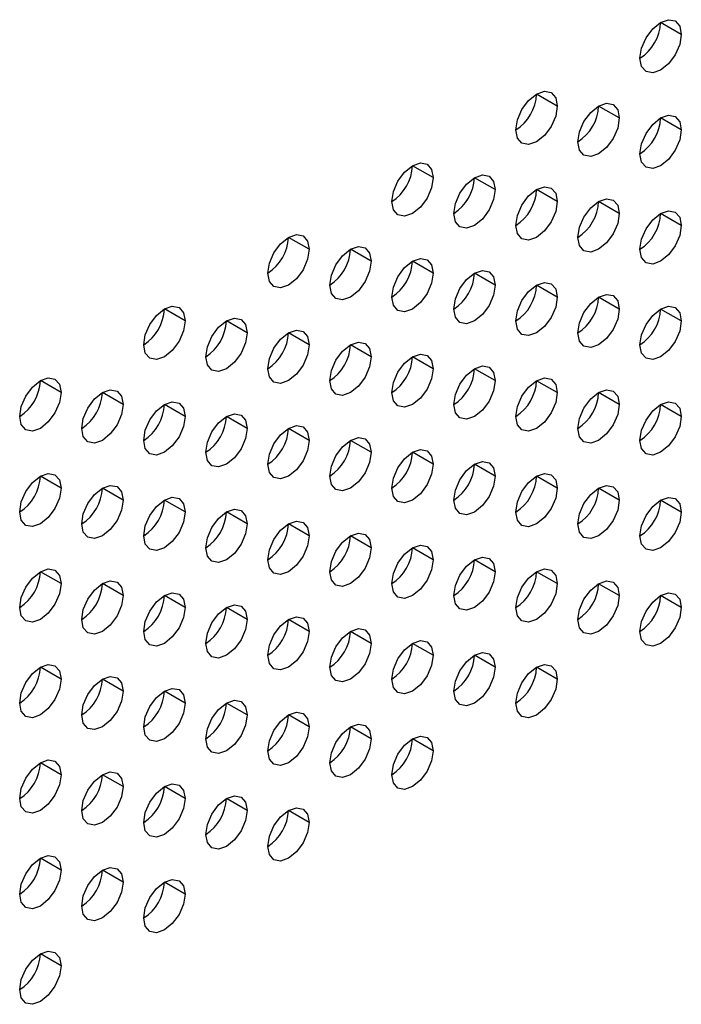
# Model space of a CAD drawing. Header units: millimetres. Extents: x 0 to 1118, y 0 to 864.
# Tile 248 of 256: x 964 to 967, y 711 to 715. Entities that reach past the tile are written whole.
import ezdxf

# ---------------------------------------------------------------- set-up
doc = ezdxf.new("R2010")
doc.units = ezdxf.units.MM

msp = doc.modelspace()

# ---------------------------------------------------------------- linework, layer by layer
at = {"color": 7, "linetype": 'Continuous', "lineweight": 25}
for p, q in [((966.9663, 715.12), (966.8779, 715.171)), ((966.436, 714.8138), (966.3476, 714.8648)), ((966.7011, 714.7628), (966.6127, 714.8138)), ((966.9663, 714.7117), (966.8779, 714.7627)), ((965.9056, 714.5077), (965.8172, 714.5587)), ((966.1708, 714.4566), (966.0824, 714.5076)), ((966.436, 714.4055), (966.3476, 714.4566)), ((966.7011, 714.3545), (966.6127, 714.4055)), ((966.9663, 714.3034), (966.8779, 714.3544)), ((965.3753, 714.2015), (965.2869, 714.2525)), ((965.6405, 714.1504), (965.5521, 714.2015)), ((965.9056, 714.0994), (965.8172, 714.1504)), ((966.1708, 714.0483), (966.0824, 714.0994)), ((966.436, 713.9973), (966.3476, 714.0483)), ((966.7011, 713.9462), (966.6127, 713.9972)), ((964.845, 713.8953), (964.7566, 713.9464)), ((966.9663, 713.8952), (966.8779, 713.9462)), ((965.1101, 713.8443), (965.0217, 713.8953)), ((965.3753, 713.7932), (965.2869, 713.8443)), ((965.6405, 713.7422), (965.5521, 713.7932)), ((965.9056, 713.6911), (965.8172, 713.7421)), ((966.1708, 713.6401), (966.0824, 713.6911)), ((964.3146, 713.5892), (964.2263, 713.6402)), ((966.436, 713.589), (966.3476, 713.64)), ((964.5798, 713.5381), (964.4914, 713.5892)), ((966.7011, 713.5379), (966.6127, 713.589)), ((964.845, 713.4871), (964.7566, 713.5381)), ((966.9663, 713.4869), (966.8779, 713.5379)), ((965.1101, 713.436), (965.0217, 713.487)), ((965.3753, 713.385), (965.2869, 713.436)), ((965.6405, 713.3339), (965.5521, 713.3849)), ((965.9056, 713.2828), (965.8172, 713.3339)), ((966.1708, 713.2318), (966.0824, 713.2828)), ((964.3146, 713.1809), (964.2263, 713.232)), ((966.436, 713.1807), (966.3476, 713.2318)), ((964.5798, 713.1299), (964.4914, 713.1809)), ((966.7011, 713.1297), (966.6127, 713.1807)), ((964.845, 713.0788), (964.7566, 713.1298)), ((966.9663, 713.0786), (966.8779, 713.1296)), ((965.1101, 713.0278), (965.0217, 713.0788)), ((965.3753, 712.9767), (965.2869, 713.0277)), ((965.6405, 712.9256), (965.5521, 712.9767)), ((965.9056, 712.8746), (965.8172, 712.9256)), ((966.1708, 712.8235), (966.0824, 712.8745)), ((964.3146, 712.7727), (964.2263, 712.8237)), ((966.436, 712.7725), (966.3476, 712.8235)), ((964.5798, 712.7216), (964.4914, 712.7726)), ((966.7011, 712.7214), (966.6127, 712.7724)), ((964.845, 712.6705), (964.7566, 712.7216)), ((966.9663, 712.6703), (966.8779, 712.7214)), ((965.1101, 712.6195), (965.0217, 712.6705)), ((965.3753, 712.5684), (965.2869, 712.6194)), ((965.6405, 712.5174), (965.5521, 712.5684)), ((965.9056, 712.4663), (965.8172, 712.5173)), ((966.1708, 712.4152), (966.0824, 712.4663)), ((964.3146, 712.3644), (964.2263, 712.4154)), ((966.436, 712.3642), (966.3476, 712.4152)), ((964.5798, 712.3133), (964.4914, 712.3644)), ((964.845, 712.2623), (964.7566, 712.3133)), ((965.1101, 712.2112), (965.0217, 712.2622)), ((965.3753, 712.1602), (965.2869, 712.2112)), ((965.6405, 712.1091), (965.5521, 712.1601)), ((965.9056, 712.058), (965.8172, 712.1091)), ((964.3146, 711.9561), (964.2263, 712.0071)), ((964.5798, 711.9051), (964.4914, 711.9561)), ((964.845, 711.854), (964.7566, 711.905)), ((965.1101, 711.8029), (965.0217, 711.854)), ((965.3753, 711.7519), (965.2869, 711.8029)), ((964.3146, 711.5478), (964.2263, 711.5989)), ((964.5798, 711.4968), (964.4914, 711.5478)), ((964.845, 711.4457), (964.7566, 711.4968)), ((964.3146, 711.1396), (964.2263, 711.1906))]:
    msp.add_line(p, q, dxfattribs=at)
at = {"color": 7, "linetype": 'Continuous', "lineweight": 25, "flags": 128}
for points in [[(966.7895, 715.0179), (966.7962, 715.0609), (966.8154, 715.105), (966.8441, 715.1437), (966.8779, 715.171), (966.9117, 715.1828), (966.9404, 715.1772), (966.9596, 715.1551), (966.9663, 715.12)], [(966.9663, 715.12), (966.9596, 715.077), (966.9404, 715.0328), (966.9117, 714.9942), (966.8779, 714.9669), (966.8441, 714.9551), (966.8154, 714.9607), (966.7962, 714.9827), (966.7895, 715.0179)], [(966.2592, 714.7118), (966.2659, 714.7547), (966.2851, 714.7989), (966.3137, 714.8376), (966.3476, 714.8649), (966.3814, 714.8766), (966.4101, 714.871), (966.4292, 714.849), (966.436, 714.8138)], [(966.5243, 714.6607), (966.5311, 714.7036), (966.5502, 714.7478), (966.5789, 714.7865), (966.6127, 714.8138), (966.6466, 714.8255), (966.6752, 714.82), (966.6944, 714.7979), (966.7011, 714.7628)], [(966.436, 714.8138), (966.4292, 714.7709), (966.4101, 714.7267), (966.3814, 714.688), (966.3476, 714.6607), (966.3137, 714.649), (966.2851, 714.6545), (966.2659, 714.6766), (966.2592, 714.7118)], [(966.7011, 714.7628), (966.6944, 714.7198), (966.6752, 714.6756), (966.6466, 714.637), (966.6127, 714.6097), (966.5789, 714.5979), (966.5502, 714.6035), (966.5311, 714.6255), (966.5243, 714.6607)], [(966.7895, 714.6096), (966.7962, 714.6526), (966.8154, 714.6968), (966.8441, 714.7354), (966.8779, 714.7627), (966.9117, 714.7745), (966.9404, 714.7689), (966.9596, 714.7469), (966.9663, 714.7117)], [(966.9663, 714.7117), (966.9596, 714.6687), (966.9404, 714.6246), (966.9117, 714.5859), (966.8779, 714.5586), (966.8441, 714.5468), (966.8154, 714.5524), (966.7962, 714.5745), (966.7895, 714.6096)], [(965.7289, 714.4056), (965.7356, 714.4485), (965.7547, 714.4927), (965.7834, 714.5314), (965.8172, 714.5587), (965.8511, 714.5705), (965.8797, 714.5649), (965.8989, 714.5428), (965.9056, 714.5077)], [(965.9056, 714.5077), (965.8989, 714.4647), (965.8797, 714.4205), (965.8511, 714.3819), (965.8172, 714.3546), (965.7834, 714.3428), (965.7547, 714.3484), (965.7356, 714.3704), (965.7289, 714.4056)], [(965.994, 714.3545), (966.0007, 714.3975), (966.0199, 714.4417), (966.0486, 714.4803), (966.0824, 714.5076), (966.1162, 714.5194), (966.1449, 714.5138), (966.1641, 714.4918), (966.1708, 714.4566)], [(966.1708, 714.4566), (966.1641, 714.4137), (966.1449, 714.3695), (966.1162, 714.3308), (966.0824, 714.3035), (966.0486, 714.2917), (966.0199, 714.2973), (966.0007, 714.3194), (965.994, 714.3545)], [(966.2592, 714.3035), (966.2659, 714.3464), (966.2851, 714.3906), (966.3137, 714.4293), (966.3476, 714.4566), (966.3814, 714.4683), (966.4101, 714.4628), (966.4292, 714.4407), (966.436, 714.4055)], [(966.436, 714.4055), (966.4292, 714.3626), (966.4101, 714.3184), (966.3814, 714.2797), (966.3476, 714.2524), (966.3137, 714.2407), (966.2851, 714.2463), (966.2659, 714.2683), (966.2592, 714.3035)], [(966.5243, 714.2524), (966.5311, 714.2954), (966.5502, 714.3395), (966.5789, 714.3782), (966.6127, 714.4055), (966.6466, 714.4173), (966.6752, 714.4117), (966.6944, 714.3897), (966.7011, 714.3545)], [(966.7895, 714.2014), (966.7962, 714.2443), (966.8154, 714.2885), (966.8441, 714.3272), (966.8779, 714.3545), (966.9117, 714.3662), (966.9404, 714.3606), (966.9596, 714.3386), (966.9663, 714.3034)], [(966.7011, 714.3545), (966.6944, 714.3115), (966.6752, 714.2674), (966.6466, 714.2287), (966.6127, 714.2014), (966.5789, 714.1896), (966.5502, 714.1952), (966.5311, 714.2173), (966.5243, 714.2524)], [(966.9663, 714.3034), (966.9596, 714.2605), (966.9404, 714.2163), (966.9117, 714.1776), (966.8779, 714.1503), (966.8441, 714.1386), (966.8154, 714.1441), (966.7962, 714.1662), (966.7895, 714.2014)], [(965.1985, 714.0995), (965.2053, 714.1424), (965.2244, 714.1866), (965.2531, 714.2252), (965.2869, 714.2525), (965.3207, 714.2643), (965.3494, 714.2587), (965.3686, 714.2367), (965.3753, 714.2015)], [(965.3753, 714.2015), (965.3686, 714.1586), (965.3494, 714.1144), (965.3207, 714.0757), (965.2869, 714.0484), (965.2531, 714.0367), (965.2244, 714.0422), (965.2053, 714.0643), (965.1985, 714.0995)], [(965.4637, 714.0484), (965.4704, 714.0913), (965.4896, 714.1355), (965.5183, 714.1742), (965.5521, 714.2015), (965.5859, 714.2132), (965.6146, 714.2077), (965.6337, 714.1856), (965.6405, 714.1504)], [(965.6405, 714.1504), (965.6337, 714.1075), (965.6146, 714.0633), (965.5859, 714.0246), (965.5521, 713.9974), (965.5183, 713.9856), (965.4896, 713.9912), (965.4704, 714.0132), (965.4637, 714.0484)], [(965.7289, 713.9973), (965.7356, 714.0403), (965.7547, 714.0845), (965.7834, 714.1231), (965.8172, 714.1504), (965.8511, 714.1622), (965.8797, 714.1566), (965.8989, 714.1346), (965.9056, 714.0994)], [(965.994, 713.9463), (966.0007, 713.9892), (966.0199, 714.0334), (966.0486, 714.0721), (966.0824, 714.0994), (966.1162, 714.1111), (966.1449, 714.1056), (966.1641, 714.0835), (966.1708, 714.0483)], [(965.9056, 714.0994), (965.8989, 714.0564), (965.8797, 714.0123), (965.8511, 713.9736), (965.8172, 713.9463), (965.7834, 713.9345), (965.7547, 713.9401), (965.7356, 713.9622), (965.7289, 713.9973)], [(966.1708, 714.0483), (966.1641, 714.0054), (966.1449, 713.9612), (966.1162, 713.9225), (966.0824, 713.8952), (966.0486, 713.8835), (966.0199, 713.889), (966.0007, 713.9111), (965.994, 713.9463)], [(966.2592, 713.8952), (966.2659, 713.9382), (966.2851, 713.9823), (966.3137, 714.021), (966.3476, 714.0483), (966.3814, 714.0601), (966.4101, 714.0545), (966.4292, 714.0324), (966.436, 713.9973)], [(966.436, 713.9973), (966.4292, 713.9543), (966.4101, 713.9102), (966.3814, 713.8715), (966.3476, 713.8442), (966.3137, 713.8324), (966.2851, 713.838), (966.2659, 713.86), (966.2592, 713.8952)], [(966.5243, 713.8442), (966.5311, 713.8871), (966.5502, 713.9313), (966.5789, 713.97), (966.6127, 713.9973), (966.6466, 714.009), (966.6752, 714.0034), (966.6944, 713.9814), (966.7011, 713.9462)], [(964.6682, 713.7933), (964.6749, 713.8362), (964.6941, 713.8804), (964.7228, 713.9191), (964.7566, 713.9464), (964.7904, 713.9581), (964.8191, 713.9526), (964.8382, 713.9305), (964.845, 713.8953)], [(966.7011, 713.9462), (966.6944, 713.9033), (966.6752, 713.8591), (966.6466, 713.8204), (966.6127, 713.7931), (966.5789, 713.7814), (966.5502, 713.7869), (966.5311, 713.809), (966.5243, 713.8442)], [(966.7895, 713.7931), (966.7962, 713.836), (966.8154, 713.8802), (966.8441, 713.9189), (966.8779, 713.9462), (966.9117, 713.958), (966.9404, 713.9524), (966.9596, 713.9303), (966.9663, 713.8952)], [(964.845, 713.8953), (964.8382, 713.8524), (964.8191, 713.8082), (964.7904, 713.7696), (964.7566, 713.7423), (964.7228, 713.7305), (964.6941, 713.7361), (964.6749, 713.7581), (964.6682, 713.7933)], [(964.9334, 713.7422), (964.9401, 713.7852), (964.9592, 713.8294), (964.9879, 713.868), (965.0217, 713.8953), (965.0556, 713.9071), (965.0842, 713.9015), (965.1034, 713.8795), (965.1101, 713.8443)], [(966.9663, 713.8952), (966.9596, 713.8522), (966.9404, 713.808), (966.9117, 713.7694), (966.8779, 713.7421), (966.8441, 713.7303), (966.8154, 713.7359), (966.7962, 713.7579), (966.7895, 713.7931)], [(965.1985, 713.6912), (965.2053, 713.7341), (965.2244, 713.7783), (965.2531, 713.817), (965.2869, 713.8443), (965.3207, 713.856), (965.3494, 713.8505), (965.3686, 713.8284), (965.3753, 713.7932)], [(965.1101, 713.8443), (965.1034, 713.8013), (965.0842, 713.7572), (965.0556, 713.7185), (965.0217, 713.6912), (964.9879, 713.6794), (964.9592, 713.685), (964.9401, 713.7071), (964.9334, 713.7422)], [(965.3753, 713.7932), (965.3686, 713.7503), (965.3494, 713.7061), (965.3207, 713.6674), (965.2869, 713.6401), (965.2531, 713.6284), (965.2244, 713.634), (965.2053, 713.656), (965.1985, 713.6912)], [(965.4637, 713.6401), (965.4704, 713.6831), (965.4896, 713.7272), (965.5183, 713.7659), (965.5521, 713.7932), (965.5859, 713.805), (965.6146, 713.7994), (965.6337, 713.7773), (965.6405, 713.7422)], [(965.6405, 713.7422), (965.6337, 713.6992), (965.6146, 713.6551), (965.5859, 713.6164), (965.5521, 713.5891), (965.5183, 713.5773), (965.4896, 713.5829), (965.4704, 713.6049), (965.4637, 713.6401)], [(965.7289, 713.5891), (965.7356, 713.632), (965.7547, 713.6762), (965.7834, 713.7149), (965.8172, 713.7422), (965.8511, 713.7539), (965.8797, 713.7483), (965.8989, 713.7263), (965.9056, 713.6911)], [(965.9056, 713.6911), (965.8989, 713.6482), (965.8797, 713.604), (965.8511, 713.5653), (965.8172, 713.538), (965.7834, 713.5263), (965.7547, 713.5318), (965.7356, 713.5539), (965.7289, 713.5891)], [(965.994, 713.538), (966.0007, 713.5809), (966.0199, 713.6251), (966.0486, 713.6638), (966.0824, 713.6911), (966.1162, 713.7029), (966.1449, 713.6973), (966.1641, 713.6752), (966.1708, 713.6401)], [(964.1379, 713.4871), (964.1446, 713.5301), (964.1638, 713.5743), (964.1924, 713.6129), (964.2263, 713.6402), (964.2601, 713.652), (964.2888, 713.6464), (964.3079, 713.6244), (964.3146, 713.5892)], [(966.2592, 713.4869), (966.2659, 713.5299), (966.2851, 713.5741), (966.3137, 713.6127), (966.3476, 713.64), (966.3814, 713.6518), (966.4101, 713.6462), (966.4292, 713.6242), (966.436, 713.589)], [(964.403, 713.4361), (964.4098, 713.479), (964.4289, 713.5232), (964.4576, 713.5619), (964.4914, 713.5892), (964.5252, 713.6009), (964.5539, 713.5954), (964.5731, 713.5733), (964.5798, 713.5381)], [(966.1708, 713.6401), (966.1641, 713.5971), (966.1449, 713.5529), (966.1162, 713.5143), (966.0824, 713.487), (966.0486, 713.4752), (966.0199, 713.4808), (966.0007, 713.5028), (965.994, 713.538)], [(966.5243, 713.4359), (966.5311, 713.4788), (966.5502, 713.523), (966.5789, 713.5617), (966.6127, 713.589), (966.6466, 713.6007), (966.6752, 713.5952), (966.6944, 713.5731), (966.7011, 713.5379)], [(964.3146, 713.5892), (964.3079, 713.5463), (964.2888, 713.5021), (964.2601, 713.4634), (964.2263, 713.4361), (964.1924, 713.4243), (964.1638, 713.4299), (964.1446, 713.452), (964.1379, 713.4871)], [(966.436, 713.589), (966.4292, 713.5461), (966.4101, 713.5019), (966.3814, 713.4632), (966.3476, 713.4359), (966.3137, 713.4241), (966.2851, 713.4297), (966.2659, 713.4518), (966.2592, 713.4869)], [(964.5798, 713.5381), (964.5731, 713.4952), (964.5539, 713.451), (964.5252, 713.4123), (964.4914, 713.385), (964.4576, 713.3733), (964.4289, 713.3789), (964.4098, 713.4009), (964.403, 713.4361)], [(964.6682, 713.385), (964.6749, 713.428), (964.6941, 713.4721), (964.7228, 713.5108), (964.7566, 713.5381), (964.7904, 713.5499), (964.8191, 713.5443), (964.8382, 713.5223), (964.845, 713.4871)], [(966.7011, 713.5379), (966.6944, 713.495), (966.6752, 713.4508), (966.6466, 713.4121), (966.6127, 713.3848), (966.5789, 713.3731), (966.5502, 713.3787), (966.5311, 713.4007), (966.5243, 713.4359)], [(966.7895, 713.3848), (966.7962, 713.4278), (966.8154, 713.4719), (966.8441, 713.5106), (966.8779, 713.5379), (966.9117, 713.5497), (966.9404, 713.5441), (966.9596, 713.5221), (966.9663, 713.4869)], [(964.845, 713.4871), (964.8382, 713.4441), (964.8191, 713.4), (964.7904, 713.3613), (964.7566, 713.334), (964.7228, 713.3222), (964.6941, 713.3278), (964.6749, 713.3499), (964.6682, 713.385)], [(964.9334, 713.334), (964.9401, 713.3769), (964.9592, 713.4211), (964.9879, 713.4598), (965.0217, 713.4871), (965.0556, 713.4988), (965.0842, 713.4932), (965.1034, 713.4712), (965.1101, 713.436)], [(966.9663, 713.4869), (966.9596, 713.4439), (966.9404, 713.3998), (966.9117, 713.3611), (966.8779, 713.3338), (966.8441, 713.322), (966.8154, 713.3276), (966.7962, 713.3497), (966.7895, 713.3848)], [(965.1101, 713.436), (965.1034, 713.3931), (965.0842, 713.3489), (965.0556, 713.3102), (965.0217, 713.2829), (964.9879, 713.2712), (964.9592, 713.2767), (964.9401, 713.2988), (964.9334, 713.334)], [(965.1985, 713.2829), (965.2053, 713.3259), (965.2244, 713.37), (965.2531, 713.4087), (965.2869, 713.436), (965.3207, 713.4478), (965.3494, 713.4422), (965.3686, 713.4201), (965.3753, 713.385)], [(965.4637, 713.2319), (965.4704, 713.2748), (965.4896, 713.319), (965.5183, 713.3576), (965.5521, 713.3849), (965.5859, 713.3967), (965.6146, 713.3911), (965.6337, 713.3691), (965.6405, 713.3339)], [(965.3753, 713.385), (965.3686, 713.342), (965.3494, 713.2978), (965.3207, 713.2592), (965.2869, 713.2319), (965.2531, 713.2201), (965.2244, 713.2257), (965.2053, 713.2477), (965.1985, 713.2829)], [(965.6405, 713.3339), (965.6337, 713.291), (965.6146, 713.2468), (965.5859, 713.2081), (965.5521, 713.1808), (965.5183, 713.1691), (965.4896, 713.1746), (965.4704, 713.1967), (965.4637, 713.2319)], [(965.7289, 713.1808), (965.7356, 713.2237), (965.7547, 713.2679), (965.7834, 713.3066), (965.8172, 713.3339), (965.8511, 713.3456), (965.8797, 713.3401), (965.8989, 713.318), (965.9056, 713.2828)], [(965.9056, 713.2828), (965.8989, 713.2399), (965.8797, 713.1957), (965.8511, 713.157), (965.8172, 713.1298), (965.7834, 713.118), (965.7547, 713.1236), (965.7356, 713.1456), (965.7289, 713.1808)], [(965.994, 713.1297), (966.0007, 713.1727), (966.0199, 713.2169), (966.0486, 713.2555), (966.0824, 713.2828), (966.1162, 713.2946), (966.1449, 713.289), (966.1641, 713.267), (966.1708, 713.2318)], [(964.1379, 713.0789), (964.1446, 713.1218), (964.1638, 713.166), (964.1924, 713.2047), (964.2263, 713.232), (964.2601, 713.2437), (964.2888, 713.2382), (964.3079, 713.2161), (964.3146, 713.1809)], [(966.1708, 713.2318), (966.1641, 713.1888), (966.1449, 713.1447), (966.1162, 713.106), (966.0824, 713.0787), (966.0486, 713.0669), (966.0199, 713.0725), (966.0007, 713.0946), (965.994, 713.1297)], [(966.2592, 713.0787), (966.2659, 713.1216), (966.2851, 713.1658), (966.3137, 713.2045), (966.3476, 713.2318), (966.3814, 713.2435), (966.4101, 713.238), (966.4292, 713.2159), (966.436, 713.1807)], [(964.3146, 713.1809), (964.3079, 713.138), (964.2888, 713.0938), (964.2601, 713.0551), (964.2263, 713.0278), (964.1924, 713.0161), (964.1638, 713.0216), (964.1446, 713.0437), (964.1379, 713.0789)], [(964.403, 713.0278), (964.4098, 713.0708), (964.4289, 713.1149), (964.4576, 713.1536), (964.4914, 713.1809), (964.5252, 713.1927), (964.5539, 713.1871), (964.5731, 713.165), (964.5798, 713.1299)], [(966.436, 713.1807), (966.4292, 713.1378), (966.4101, 713.0936), (966.3814, 713.0549), (966.3476, 713.0276), (966.3137, 713.0159), (966.2851, 713.0214), (966.2659, 713.0435), (966.2592, 713.0787)], [(966.5243, 713.0276), (966.5311, 713.0706), (966.5502, 713.1147), (966.5789, 713.1534), (966.6127, 713.1807), (966.6466, 713.1925), (966.6752, 713.1869), (966.6944, 713.1648), (966.7011, 713.1297)], [(964.6682, 712.9768), (964.6749, 713.0197), (964.6941, 713.0639), (964.7228, 713.1026), (964.7566, 713.1299), (964.7904, 713.1416), (964.8191, 713.136), (964.8382, 713.114), (964.845, 713.0788)], [(966.7895, 712.9766), (966.7962, 713.0195), (966.8154, 713.0637), (966.8441, 713.1024), (966.8779, 713.1297), (966.9117, 713.1414), (966.9404, 713.1358), (966.9596, 713.1138), (966.9663, 713.0786)], [(964.5798, 713.1299), (964.5731, 713.0869), (964.5539, 713.0428), (964.5252, 713.0041), (964.4914, 712.9768), (964.4576, 712.965), (964.4289, 712.9706), (964.4098, 712.9926), (964.403, 713.0278)], [(966.7011, 713.1297), (966.6944, 713.0867), (966.6752, 713.0426), (966.6466, 713.0039), (966.6127, 712.9766), (966.5789, 712.9648), (966.5502, 712.9704), (966.5311, 712.9924), (966.5243, 713.0276)], [(964.845, 713.0788), (964.8382, 713.0359), (964.8191, 712.9917), (964.7904, 712.953), (964.7566, 712.9257), (964.7228, 712.914), (964.6941, 712.9195), (964.6749, 712.9416), (964.6682, 712.9768)], [(964.9334, 712.9257), (964.9401, 712.9686), (964.9592, 713.0128), (964.9879, 713.0515), (965.0217, 713.0788), (965.0556, 713.0905), (965.0842, 713.085), (965.1034, 713.0629), (965.1101, 713.0278)], [(966.9663, 713.0786), (966.9596, 713.0357), (966.9404, 712.9915), (966.9117, 712.9528), (966.8779, 712.9255), (966.8441, 712.9138), (966.8154, 712.9193), (966.7962, 712.9414), (966.7895, 712.9766)], [(965.1101, 713.0278), (965.1034, 712.9848), (965.0842, 712.9406), (965.0556, 712.902), (965.0217, 712.8747), (964.9879, 712.8629), (964.9592, 712.8685), (964.9401, 712.8905), (964.9334, 712.9257)], [(965.1985, 712.8746), (965.2053, 712.9176), (965.2244, 712.9618), (965.2531, 713.0004), (965.2869, 713.0277), (965.3207, 713.0395), (965.3494, 713.0339), (965.3686, 713.0119), (965.3753, 712.9767)], [(965.3753, 712.9767), (965.3686, 712.9337), (965.3494, 712.8896), (965.3207, 712.8509), (965.2869, 712.8236), (965.2531, 712.8118), (965.2244, 712.8174), (965.2053, 712.8395), (965.1985, 712.8746)], [(965.4637, 712.8236), (965.4704, 712.8665), (965.4896, 712.9107), (965.5183, 712.9494), (965.5521, 712.9767), (965.5859, 712.9884), (965.6146, 712.9829), (965.6337, 712.9608), (965.6405, 712.9256)], [(965.7289, 712.7725), (965.7356, 712.8155), (965.7547, 712.8596), (965.7834, 712.8983), (965.8172, 712.9256), (965.8511, 712.9374), (965.8797, 712.9318), (965.8989, 712.9097), (965.9056, 712.8746)], [(965.6405, 712.9256), (965.6337, 712.8827), (965.6146, 712.8385), (965.5859, 712.7998), (965.5521, 712.7725), (965.5183, 712.7608), (965.4896, 712.7664), (965.4704, 712.7884), (965.4637, 712.8236)], [(965.994, 712.7215), (966.0007, 712.7644), (966.0199, 712.8086), (966.0486, 712.8473), (966.0824, 712.8746), (966.1162, 712.8863), (966.1449, 712.8807), (966.1641, 712.8587), (966.1708, 712.8235)], [(965.9056, 712.8746), (965.8989, 712.8316), (965.8797, 712.7875), (965.8511, 712.7488), (965.8172, 712.7215), (965.7834, 712.7097), (965.7547, 712.7153), (965.7356, 712.7373), (965.7289, 712.7725)], [(964.1379, 712.6706), (964.1446, 712.7135), (964.1638, 712.7577), (964.1924, 712.7964), (964.2263, 712.8237), (964.2601, 712.8355), (964.2888, 712.8299), (964.3079, 712.8078), (964.3146, 712.7727)], [(966.1708, 712.8235), (966.1641, 712.7806), (966.1449, 712.7364), (966.1162, 712.6977), (966.0824, 712.6704), (966.0486, 712.6587), (966.0199, 712.6642), (966.0007, 712.6863), (965.994, 712.7215)], [(966.2592, 712.6704), (966.2659, 712.7133), (966.2851, 712.7575), (966.3137, 712.7962), (966.3476, 712.8235), (966.3814, 712.8353), (966.4101, 712.8297), (966.4292, 712.8076), (966.436, 712.7725)], [(964.3146, 712.7727), (964.3079, 712.7297), (964.2888, 712.6855), (964.2601, 712.6469), (964.2263, 712.6196), (964.1924, 712.6078), (964.1638, 712.6134), (964.1446, 712.6354), (964.1379, 712.6706)], [(964.403, 712.6195), (964.4098, 712.6625), (964.4289, 712.7067), (964.4576, 712.7453), (964.4914, 712.7726), (964.5252, 712.7844), (964.5539, 712.7788), (964.5731, 712.7568), (964.5798, 712.7216)], [(966.436, 712.7725), (966.4292, 712.7295), (966.4101, 712.6853), (966.3814, 712.6467), (966.3476, 712.6194), (966.3137, 712.6076), (966.2851, 712.6132), (966.2659, 712.6352), (966.2592, 712.6704)], [(966.5243, 712.6193), (966.5311, 712.6623), (966.5502, 712.7065), (966.5789, 712.7451), (966.6127, 712.7724), (966.6466, 712.7842), (966.6752, 712.7786), (966.6944, 712.7566), (966.7011, 712.7214)], [(964.5798, 712.7216), (964.5731, 712.6787), (964.5539, 712.6345), (964.5252, 712.5958), (964.4914, 712.5685), (964.4576, 712.5567), (964.4289, 712.5623), (964.4098, 712.5844), (964.403, 712.6195)], [(964.6682, 712.5685), (964.6749, 712.6114), (964.6941, 712.6556), (964.7228, 712.6943), (964.7566, 712.7216), (964.7904, 712.7333), (964.8191, 712.7278), (964.8382, 712.7057), (964.845, 712.6705)], [(966.7011, 712.7214), (966.6944, 712.6785), (966.6752, 712.6343), (966.6466, 712.5956), (966.6127, 712.5683), (966.5789, 712.5565), (966.5502, 712.5621), (966.5311, 712.5842), (966.5243, 712.6193)], [(966.7895, 712.5683), (966.7962, 712.6112), (966.8154, 712.6554), (966.8441, 712.6941), (966.8779, 712.7214), (966.9117, 712.7331), (966.9404, 712.7276), (966.9596, 712.7055), (966.9663, 712.6703)], [(964.9334, 712.5174), (964.9401, 712.5604), (964.9592, 712.6045), (964.9879, 712.6432), (965.0217, 712.6705), (965.0556, 712.6823), (965.0842, 712.6767), (965.1034, 712.6547), (965.1101, 712.6195)], [(964.845, 712.6705), (964.8382, 712.6276), (964.8191, 712.5834), (964.7904, 712.5447), (964.7566, 712.5174), (964.7228, 712.5057), (964.6941, 712.5113), (964.6749, 712.5333), (964.6682, 712.5685)], [(965.1985, 712.4664), (965.2053, 712.5093), (965.2244, 712.5535), (965.2531, 712.5922), (965.2869, 712.6195), (965.3207, 712.6312), (965.3494, 712.6256), (965.3686, 712.6036), (965.3753, 712.5684)], [(966.9663, 712.6703), (966.9596, 712.6274), (966.9404, 712.5832), (966.9117, 712.5445), (966.8779, 712.5172), (966.8441, 712.5055), (966.8154, 712.5111), (966.7962, 712.5331), (966.7895, 712.5683)], [(965.1101, 712.6195), (965.1034, 712.5765), (965.0842, 712.5324), (965.0556, 712.4937), (965.0217, 712.4664), (964.9879, 712.4546), (964.9592, 712.4602), (964.9401, 712.4823), (964.9334, 712.5174)], [(965.3753, 712.5684), (965.3686, 712.5255), (965.3494, 712.4813), (965.3207, 712.4426), (965.2869, 712.4153), (965.2531, 712.4036), (965.2244, 712.4091), (965.2053, 712.4312), (965.1985, 712.4664)], [(965.4637, 712.4153), (965.4704, 712.4583), (965.4896, 712.5024), (965.5183, 712.5411), (965.5521, 712.5684), (965.5859, 712.5802), (965.6146, 712.5746), (965.6337, 712.5525), (965.6405, 712.5174)], [(965.6405, 712.5174), (965.6337, 712.4744), (965.6146, 712.4302), (965.5859, 712.3916), (965.5521, 712.3643), (965.5183, 712.3525), (965.4896, 712.3581), (965.4704, 712.3801), (965.4637, 712.4153)], [(965.7289, 712.3643), (965.7356, 712.4072), (965.7547, 712.4514), (965.7834, 712.4901), (965.8172, 712.5173), (965.8511, 712.5291), (965.8797, 712.5235), (965.8989, 712.5015), (965.9056, 712.4663)], [(965.9056, 712.4663), (965.8989, 712.4234), (965.8797, 712.3792), (965.8511, 712.3405), (965.8172, 712.3132), (965.7834, 712.3015), (965.7547, 712.307), (965.7356, 712.3291), (965.7289, 712.3643)], [(965.994, 712.3132), (966.0007, 712.3561), (966.0199, 712.4003), (966.0486, 712.439), (966.0824, 712.4663), (966.1162, 712.478), (966.1449, 712.4725), (966.1641, 712.4504), (966.1708, 712.4152)], [(964.1379, 712.2623), (964.1446, 712.3053), (964.1638, 712.3495), (964.1924, 712.3881), (964.2263, 712.4154), (964.2601, 712.4272), (964.2888, 712.4216), (964.3079, 712.3996), (964.3146, 712.3644)], [(966.2592, 712.2621), (966.2659, 712.3051), (966.2851, 712.3493), (966.3137, 712.3879), (966.3476, 712.4152), (966.3814, 712.427), (966.4101, 712.4214), (966.4292, 712.3994), (966.436, 712.3642)], [(966.1708, 712.4152), (966.1641, 712.3723), (966.1449, 712.3281), (966.1162, 712.2894), (966.0824, 712.2622), (966.0486, 712.2504), (966.0199, 712.256), (966.0007, 712.278), (965.994, 712.3132)], [(964.3146, 712.3644), (964.3079, 712.3214), (964.2888, 712.2773), (964.2601, 712.2386), (964.2263, 712.2113), (964.1924, 712.1995), (964.1638, 712.2051), (964.1446, 712.2272), (964.1379, 712.2623)], [(964.403, 712.2113), (964.4098, 712.2542), (964.4289, 712.2984), (964.4576, 712.3371), (964.4914, 712.3644), (964.5252, 712.3761), (964.5539, 712.3706), (964.5731, 712.3485), (964.5798, 712.3133)], [(966.436, 712.3642), (966.4292, 712.3212), (966.4101, 712.2771), (966.3814, 712.2384), (966.3476, 712.2111), (966.3137, 712.1993), (966.2851, 712.2049), (966.2659, 712.227), (966.2592, 712.2621)], [(964.5798, 712.3133), (964.5731, 712.2704), (964.5539, 712.2262), (964.5252, 712.1875), (964.4914, 712.1602), (964.4576, 712.1485), (964.4289, 712.154), (964.4098, 712.1761), (964.403, 712.2113)], [(964.6682, 712.1602), (964.6749, 712.2032), (964.6941, 712.2473), (964.7228, 712.286), (964.7566, 712.3133), (964.7904, 712.3251), (964.8191, 712.3195), (964.8382, 712.2974), (964.845, 712.2623)], [(964.845, 712.2623), (964.8382, 712.2193), (964.8191, 712.1752), (964.7904, 712.1365), (964.7566, 712.1092), (964.7228, 712.0974), (964.6941, 712.103), (964.6749, 712.125), (964.6682, 712.1602)], [(964.9334, 712.1092), (964.9401, 712.1521), (964.9592, 712.1963), (964.9879, 712.235), (965.0217, 712.2623), (965.0556, 712.274), (965.0842, 712.2684), (965.1034, 712.2464), (965.1101, 712.2112)], [(965.1101, 712.2112), (965.1034, 712.1683), (965.0842, 712.1241), (965.0556, 712.0854), (965.0217, 712.0581), (964.9879, 712.0464), (964.9592, 712.0519), (964.9401, 712.074), (964.9334, 712.1092)], [(965.1985, 712.0581), (965.2053, 712.101), (965.2244, 712.1452), (965.2531, 712.1839), (965.2869, 712.2112), (965.3207, 712.223), (965.3494, 712.2174), (965.3686, 712.1953), (965.3753, 712.1602)], [(965.4637, 712.007), (965.4704, 712.05), (965.4896, 712.0942), (965.5183, 712.1328), (965.5521, 712.1601), (965.5859, 712.1719), (965.6146, 712.1663), (965.6337, 712.1443), (965.6405, 712.1091)], [(965.3753, 712.1602), (965.3686, 712.1172), (965.3494, 712.073), (965.3207, 712.0344), (965.2869, 712.0071), (965.2531, 711.9953), (965.2244, 712.0009), (965.2053, 712.0229), (965.1985, 712.0581)], [(965.6405, 712.1091), (965.6337, 712.0661), (965.6146, 712.022), (965.5859, 711.9833), (965.5521, 711.956), (965.5183, 711.9442), (965.4896, 711.9498), (965.4704, 711.9719), (965.4637, 712.007)], [(965.7289, 711.956), (965.7356, 711.9989), (965.7547, 712.0431), (965.7834, 712.0818), (965.8172, 712.1091), (965.8511, 712.1208), (965.8797, 712.1153), (965.8989, 712.0932), (965.9056, 712.058)], [(965.9056, 712.058), (965.8989, 712.0151), (965.8797, 711.9709), (965.8511, 711.9322), (965.8172, 711.9049), (965.7834, 711.8932), (965.7547, 711.8988), (965.7356, 711.9208), (965.7289, 711.956)], [(964.1379, 711.8541), (964.1446, 711.897), (964.1638, 711.9412), (964.1924, 711.9799), (964.2263, 712.0072), (964.2601, 712.0189), (964.2888, 712.0133), (964.3079, 711.9913), (964.3146, 711.9561)], [(964.403, 711.803), (964.4098, 711.8459), (964.4289, 711.8901), (964.4576, 711.9288), (964.4914, 711.9561), (964.5252, 711.9679), (964.5539, 711.9623), (964.5731, 711.9402), (964.5798, 711.9051)], [(964.3146, 711.9561), (964.3079, 711.9132), (964.2888, 711.869), (964.2601, 711.8303), (964.2263, 711.803), (964.1924, 711.7913), (964.1638, 711.7968), (964.1446, 711.8189), (964.1379, 711.8541)], [(964.6682, 711.7519), (964.6749, 711.7949), (964.6941, 711.8391), (964.7228, 711.8777), (964.7566, 711.905), (964.7904, 711.9168), (964.8191, 711.9112), (964.8382, 711.8892), (964.845, 711.854)], [(964.5798, 711.9051), (964.5731, 711.8621), (964.5539, 711.8179), (964.5252, 711.7793), (964.4914, 711.752), (964.4576, 711.7402), (964.4289, 711.7458), (964.4098, 711.7678), (964.403, 711.803)], [(964.845, 711.854), (964.8382, 711.8111), (964.8191, 711.7669), (964.7904, 711.7282), (964.7566, 711.7009), (964.7228, 711.6891), (964.6941, 711.6947), (964.6749, 711.7168), (964.6682, 711.7519)], [(964.9334, 711.7009), (964.9401, 711.7438), (964.9592, 711.788), (964.9879, 711.8267), (965.0217, 711.854), (965.0556, 711.8657), (965.0842, 711.8602), (965.1034, 711.8381), (965.1101, 711.8029)], [(965.1101, 711.8029), (965.1034, 711.76), (965.0842, 711.7158), (965.0556, 711.6771), (965.0217, 711.6498), (964.9879, 711.6381), (964.9592, 711.6437), (964.9401, 711.6657), (964.9334, 711.7009)], [(965.1985, 711.6498), (965.2053, 711.6928), (965.2244, 711.7369), (965.2531, 711.7756), (965.2869, 711.8029), (965.3207, 711.8147), (965.3494, 711.8091), (965.3686, 711.7871), (965.3753, 711.7519)], [(965.3753, 711.7519), (965.3686, 711.7089), (965.3494, 711.6648), (965.3207, 711.6261), (965.2869, 711.5988), (965.2531, 711.587), (965.2244, 711.5926), (965.2053, 711.6147), (965.1985, 711.6498)], [(964.1379, 711.4458), (964.1446, 711.4887), (964.1638, 711.5329), (964.1924, 711.5716), (964.2263, 711.5989), (964.2601, 711.6106), (964.2888, 711.6051), (964.3079, 711.583), (964.3146, 711.5478)], [(964.3146, 711.5478), (964.3079, 711.5049), (964.2888, 711.4607), (964.2601, 711.422), (964.2263, 711.3948), (964.1924, 711.383), (964.1638, 711.3886), (964.1446, 711.4106), (964.1379, 711.4458)], [(964.403, 711.3947), (964.4098, 711.4377), (964.4289, 711.4819), (964.4576, 711.5205), (964.4914, 711.5478), (964.5252, 711.5596), (964.5539, 711.554), (964.5731, 711.532), (964.5798, 711.4968)], [(964.5798, 711.4968), (964.5731, 711.4538), (964.5539, 711.4097), (964.5252, 711.371), (964.4914, 711.3437), (964.4576, 711.3319), (964.4289, 711.3375), (964.4098, 711.3596), (964.403, 711.3947)], [(964.6682, 711.3437), (964.6749, 711.3866), (964.6941, 711.4308), (964.7228, 711.4695), (964.7566, 711.4968), (964.7904, 711.5085), (964.8191, 711.503), (964.8382, 711.4809), (964.845, 711.4457)], [(964.845, 711.4457), (964.8382, 711.4028), (964.8191, 711.3586), (964.7904, 711.3199), (964.7566, 711.2926), (964.7228, 711.2809), (964.6941, 711.2864), (964.6749, 711.3085), (964.6682, 711.3437)], [(964.1379, 711.0375), (964.1446, 711.0805), (964.1638, 711.1246), (964.1924, 711.1633), (964.2263, 711.1906), (964.2601, 711.2024), (964.2888, 711.1968), (964.3079, 711.1747), (964.3146, 711.1396)], [(964.3146, 711.1396), (964.3079, 711.0966), (964.2888, 711.0525), (964.2601, 711.0138), (964.2263, 710.9865), (964.1924, 710.9747), (964.1638, 710.9803), (964.1446, 711.0023), (964.1379, 711.0375)]]:
    msp.add_lwpolyline(points, dxfattribs=at)
at = {"color": 7, "linetype": 'Continuous', "lineweight": 25}
for centre in [(966.686, 715.1797), (966.1557, 714.8736), (966.4208, 714.8225), (966.686, 714.7714), (965.6253, 714.5674), (965.8905, 714.5164), (966.1557, 714.4653), (966.4208, 714.4142), (966.686, 714.3632), (965.095, 714.2613), (965.3602, 714.2102), (965.6253, 714.1591), (965.8905, 714.1081), (966.1557, 714.057), (966.4208, 714.006), (964.5647, 713.9551), (966.686, 713.9549), (964.8298, 713.904), (965.095, 713.853), (965.3602, 713.8019), (965.6253, 713.7509), (965.8905, 713.6998), (964.0343, 713.649), (966.1557, 713.6488), (964.2995, 713.5979), (966.4208, 713.5977), (964.5647, 713.5468), (966.686, 713.5466), (964.8298, 713.4958), (965.095, 713.4447), (965.3602, 713.3937), (965.6253, 713.3426), (965.8905, 713.2915), (964.0343, 713.2407), (966.1557, 713.2405), (964.2995, 713.1896), (966.4208, 713.1894), (964.5647, 713.1386), (966.686, 713.1384), (964.8298, 713.0875), (965.095, 713.0364), (965.3602, 712.9854), (965.6253, 712.9343), (965.8905, 712.8833), (964.0343, 712.8324), (966.1557, 712.8322), (964.2995, 712.7814), (966.4208, 712.7812), (964.5647, 712.7303), (966.686, 712.7301), (964.8298, 712.6792), (965.095, 712.6282), (965.3602, 712.5771), (965.6253, 712.5261), (965.8905, 712.475), (964.0343, 712.4241), (966.1557, 712.4239), (964.2995, 712.3731), (964.5647, 712.322), (964.8298, 712.271), (965.095, 712.2199), (965.3602, 712.1689), (965.6253, 712.1178), (964.0343, 712.0159), (964.2995, 711.9648), (964.5647, 711.9138), (964.8298, 711.8627), (965.095, 711.8116), (964.0343, 711.6076), (964.2995, 711.5565), (964.5647, 711.5055), (964.0343, 711.1993)]:
    msp.add_arc(centre, 0.1921, 302.6055, 357.3945, dxfattribs=at)

doc.saveas('drawing.dxf')
